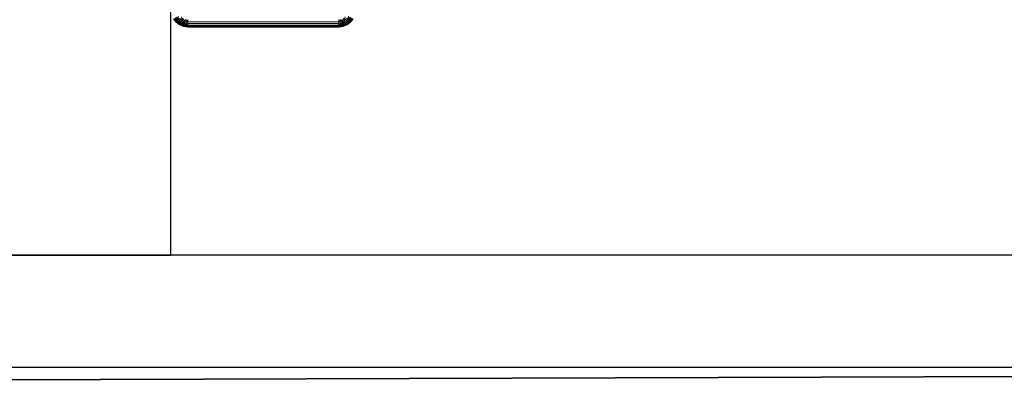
# Model space of a CAD drawing. Header units: metres. Extents: x 391.1 to 427.5, y 12.8 to 28.4.
# Tile 140 of 189: x 407.242 to 408.122, y 25.926 to 26.259. Entities that reach past the tile are written whole.
import ezdxf

# ---------------------------------------------------------------- set-up
doc = ezdxf.new("R2010")
doc.units = ezdxf.units.M
doc.layers.add('01_SUELOS', color=7, linetype='Continuous', lineweight=25, true_color=0x007f00)
for name, color, linetype, lineweight in [('A-DETL-____-MBND', 7, 'Continuous', 18), ('A-WALL-____-MCUT', 7, 'Continuous', 25), ('A-WALL-____-OTLN', 7, 'Continuous', 25)]:
    doc.layers.add(name, color=color, linetype=linetype, lineweight=lineweight)

# ---------------------------------------------------------------- blocks, each defined once
blk = doc.blocks.new('Family - Evans PA-152028-03_CLI_AIRE_P0A')
at = {"layer": 'A-WALL-____-MCUT', "color": 253, "true_color": 0xaaaaaa}
for p, q in [((1.66046, 0.2), (0, 0.2)), ((1.66046, 0), (1.66046, 0.2))]:
    blk.add_line(p, q, dxfattribs=at)
at = {"layer": 'A-WALL-____-OTLN', "color": 253, "true_color": 0xaaaaaa}
for p, q in [((1.66046, 0.2), (0, 0.2)), ((1.66046, 0), (1.66046, 0.2))]:
    blk.add_line(p, q, dxfattribs=at)
blk = doc.blocks.new('Family - Evans PA-152168-03_CLI_AIRE_P0A')
at = {"layer": 'A-WALL-____-MCUT', "color": 253, "true_color": 0xaaaaaa}
for p, q in [((3.36015, 0.1), (0, 0.1)), ((0, 0), (3.36015, 0))]:
    blk.add_line(p, q, dxfattribs=at)
at = {"layer": 'A-WALL-____-OTLN', "color": 253, "true_color": 0xaaaaaa}
for p, q in [((3.36015, 0.1), (0, 0.1)), ((0, 0), (3.36015, 0))]:
    blk.add_line(p, q, dxfattribs=at)
at = {"layer": 'A-WALL-____-OTLN', "color": 253, "lineweight": 18, "true_color": 0xaaaaaa}
blk.add_line((0, 0), (3.36015, 0), dxfattribs=at)
blk = doc.blocks.new('Family - Inodor PA-152192-03_CLI_AIRE_P0A')
at = {"layer": 'A-DETL-____-MBND', "color": 253, "true_color": 0xaaaaaa}
for p, q in [((0.00704, 0.00648), (0.0052, 0.00887)), ((0.00704, 0.00648), (0.0052, 0.00887)), ((0.00611, 0.00554), (0.0052, 0.00887)), ((0.00704, 0.00648), (0.0052, 0.00887)), ((0.00611, 0.00554), (0.0052, 0.00887)), ((0.00704, 0.00648), (0.00661, 0.00968)), ((0.00704, 0.00648), (0.00661, 0.00968)), ((0.01025, 0.00605), (0.00952, 0.00896)), ((0.01025, 0.00605), (0.00952, 0.00896)), ((0.1552, 0.00605), (0.15593, 0.00896)), ((0.1552, 0.00605), (0.15593, 0.00896)), ((0.15841, 0.00648), (0.15884, 0.00968)), ((0.15841, 0.00648), (0.15884, 0.00968)), ((0.16025, 0.00887), (0.15841, 0.00648)), ((0.16025, 0.00887), (0.15841, 0.00648)), ((0.15841, 0.00648), (0.16025, 0.00887)), ((0.15935, 0.00554), (0.16025, 0.00887)), ((0.15935, 0.00554), (0.16025, 0.00887)), ((0.00485, 0.00429), (0.00253, 0.00733)), ((0.00485, 0.00429), (0.00253, 0.00733)), ((0.00485, 0.00429), (0.00253, 0.00733)), ((0.00485, 0.00429), (0.00253, 0.00733)), ((0.005, 0.00443), (0.0027, 0.00743)), ((0.005, 0.00443), (0.0027, 0.00743)), ((0.00485, 0.00429), (0.0027, 0.00743)), ((0.005, 0.00443), (0.0027, 0.00743)), ((0.00485, 0.00429), (0.0027, 0.00743)), ((0.00542, 0.00485), (0.00322, 0.00772)), ((0.00542, 0.00485), (0.00322, 0.00772)), ((0.005, 0.00443), (0.00322, 0.00772)), ((0.00542, 0.00485), (0.00322, 0.00772)), ((0.005, 0.00443), (0.00322, 0.00772)), ((0.00611, 0.00554), (0.00406, 0.00821)), ((0.00611, 0.00554), (0.00406, 0.00821)), ((0.00542, 0.00485), (0.00406, 0.00821)), ((0.00611, 0.00554), (0.00406, 0.00821)), ((0.00542, 0.00485), (0.00406, 0.00821)), ((0.005, 0.00443), (0.00485, 0.00429)), ((0.005, 0.00443), (0.00485, 0.00429)), ((0.00485, 0.00429), (0.005, 0.00443)), ((0.00789, 0.00196), (0.00485, 0.00429)), ((0.00789, 0.00196), (0.00485, 0.00429)), ((0.00789, 0.00196), (0.00485, 0.00429)), ((0.00799, 0.00214), (0.00485, 0.00429)), ((0.00799, 0.00214), (0.00485, 0.00429)), ((0.00789, 0.00196), (0.00485, 0.00429)), ((0.00542, 0.00485), (0.005, 0.00443)), ((0.00542, 0.00485), (0.005, 0.00443)), ((0.005, 0.00443), (0.00542, 0.00485)), ((0.00799, 0.00214), (0.005, 0.00443)), ((0.00799, 0.00214), (0.005, 0.00443)), ((0.00799, 0.00214), (0.005, 0.00443)), ((0.00611, 0.00554), (0.00542, 0.00485)), ((0.00611, 0.00554), (0.00542, 0.00485)), ((0.00542, 0.00485), (0.00611, 0.00554)), ((0.00829, 0.00265), (0.00542, 0.00485)), ((0.00829, 0.00265), (0.00542, 0.00485)), ((0.00799, 0.00214), (0.00542, 0.00485)), ((0.00829, 0.00265), (0.00542, 0.00485)), ((0.00799, 0.00214), (0.00542, 0.00485)), ((0.00704, 0.00648), (0.00611, 0.00554)), ((0.00704, 0.00648), (0.00611, 0.00554)), ((0.00611, 0.00554), (0.00704, 0.00648)), ((0.00877, 0.0035), (0.00611, 0.00554)), ((0.00877, 0.0035), (0.00611, 0.00554)), ((0.00829, 0.00265), (0.00611, 0.00554)), ((0.00877, 0.0035), (0.00611, 0.00554)), ((0.00829, 0.00265), (0.00611, 0.00554)), ((0.00819, 0.00763), (0.00704, 0.00648)), ((0.00819, 0.00763), (0.00704, 0.00648)), ((0.00704, 0.00648), (0.00819, 0.00763)), ((0.00943, 0.00464), (0.00704, 0.00648)), ((0.01025, 0.00605), (0.00704, 0.00648)), ((0.01025, 0.00605), (0.00704, 0.00648)), ((0.00943, 0.00464), (0.00704, 0.00648)), ((0.00877, 0.0035), (0.00704, 0.00648)), ((0.00943, 0.00464), (0.00704, 0.00648)), ((0.00877, 0.0035), (0.00704, 0.00648)), ((0.00799, 0.00214), (0.00789, 0.00196)), ((0.00799, 0.00214), (0.00789, 0.00196)), ((0.00789, 0.00196), (0.00799, 0.00214)), ((0.01142, 0.0005), (0.00789, 0.00196)), ((0.01142, 0.0005), (0.00789, 0.00196)), ((0.01142, 0.0005), (0.00789, 0.00196)), ((0.01147, 0.00069), (0.00789, 0.00196)), ((0.01147, 0.00069), (0.00789, 0.00196)), ((0.01142, 0.0005), (0.00789, 0.00196)), ((0.00829, 0.00265), (0.00799, 0.00214)), ((0.00829, 0.00265), (0.00799, 0.00214)), ((0.00799, 0.00214), (0.00829, 0.00265)), ((0.01147, 0.00069), (0.00799, 0.00214)), ((0.01147, 0.00069), (0.00799, 0.00214)), ((0.01147, 0.00069), (0.00799, 0.00214)), ((0.01025, 0.00605), (0.00819, 0.00763)), ((0.01025, 0.00605), (0.00819, 0.00763)), ((0.01025, 0.00605), (0.00819, 0.00763)), ((0.00877, 0.0035), (0.00829, 0.00265)), ((0.00877, 0.0035), (0.00829, 0.00265)), ((0.00829, 0.00265), (0.00877, 0.0035)), ((0.01163, 0.00127), (0.00829, 0.00265)), ((0.01163, 0.00127), (0.00829, 0.00265)), ((0.01147, 0.00069), (0.00829, 0.00265)), ((0.01163, 0.00127), (0.00829, 0.00265)), ((0.01147, 0.00069), (0.00829, 0.00265)), ((0.00943, 0.00464), (0.00877, 0.0035)), ((0.00943, 0.00464), (0.00877, 0.0035)), ((0.00877, 0.0035), (0.00943, 0.00464)), ((0.01188, 0.00221), (0.00877, 0.0035)), ((0.01188, 0.00221), (0.00877, 0.0035)), ((0.01163, 0.00127), (0.00877, 0.0035)), ((0.01188, 0.00221), (0.00877, 0.0035)), ((0.01163, 0.00127), (0.00877, 0.0035)), ((0.01025, 0.00605), (0.00943, 0.00464)), ((0.01025, 0.00605), (0.00943, 0.00464)), ((0.00943, 0.00464), (0.01025, 0.00605)), ((0.01222, 0.00348), (0.00943, 0.00464)), ((0.01222, 0.00348), (0.00943, 0.00464)), ((0.01188, 0.00221), (0.00943, 0.00464)), ((0.01222, 0.00348), (0.00943, 0.00464)), ((0.01188, 0.00221), (0.00943, 0.00464)), ((0.01119, 0.00768), (0.01025, 0.00605)), ((0.01119, 0.00768), (0.01025, 0.00605)), ((0.01025, 0.00605), (0.01119, 0.00768)), ((0.01264, 0.00505), (0.01025, 0.00605)), ((0.01264, 0.00505), (0.01025, 0.00605)), ((0.01264, 0.00505), (0.01025, 0.00605)), ((0.01222, 0.00348), (0.01025, 0.00605)), ((0.01222, 0.00348), (0.01025, 0.00605)), ((0.01264, 0.00505), (0.01119, 0.00768)), ((0.01264, 0.00505), (0.01119, 0.00768)), ((0.01147, 0.00069), (0.01142, 0.0005)), ((0.01147, 0.00069), (0.01142, 0.0005)), ((0.01142, 0.0005), (0.01147, 0.00069)), ((0.01521, 0), (0.01142, 0.0005)), ((0.01521, 0), (0.01142, 0.0005)), ((0.01521, 0), (0.01142, 0.0005)), ((0.01521, 0), (0.01142, 0.0005)), ((0.01163, 0.00127), (0.01147, 0.00069)), ((0.01163, 0.00127), (0.01147, 0.00069)), ((0.01147, 0.00069), (0.01163, 0.00127)), ((0.01521, 0.0002), (0.01147, 0.00069)), ((0.01521, 0.0002), (0.01147, 0.00069)), ((0.01521, 0), (0.01147, 0.00069)), ((0.01521, 0.0002), (0.01147, 0.00069)), ((0.01521, 0), (0.01147, 0.00069)), ((0.01188, 0.00221), (0.01163, 0.00127)), ((0.01188, 0.00221), (0.01163, 0.00127)), ((0.01163, 0.00127), (0.01188, 0.00221)), ((0.01521, 0.00177), (0.01163, 0.00127)), ((0.01163, 0.00127), (0.01521, 0.00177)), ((0.01521, 0.0008), (0.01163, 0.00127)), ((0.01521, 0.0008), (0.01163, 0.00127)), ((0.01521, 0.0008), (0.01163, 0.00127)), ((0.01521, 0.0002), (0.01163, 0.00127)), ((0.01521, 0.0002), (0.01163, 0.00127)), ((0.01222, 0.00348), (0.01188, 0.00221)), ((0.01222, 0.00348), (0.01188, 0.00221)), ((0.01188, 0.00221), (0.01222, 0.00348)), ((0.01521, 0.00177), (0.01188, 0.00221)), ((0.01521, 0.00177), (0.01188, 0.00221)), ((0.01521, 0.00177), (0.01188, 0.00221)), ((0.01264, 0.00505), (0.01222, 0.00348)), ((0.01264, 0.00505), (0.01222, 0.00348)), ((0.01222, 0.00348), (0.01264, 0.00505)), ((0.01521, 0.00309), (0.01222, 0.00348)), ((0.01521, 0.00309), (0.01222, 0.00348)), ((0.01521, 0.00309), (0.01222, 0.00348)), ((0.01521, 0.00177), (0.01222, 0.00348)), ((0.01521, 0.00177), (0.01222, 0.00348)), ((0.01313, 0.00687), (0.01264, 0.00505)), ((0.01313, 0.00687), (0.01264, 0.00505)), ((0.01264, 0.00505), (0.01313, 0.00687)), ((0.01521, 0.00472), (0.01264, 0.00505)), ((0.01521, 0.00472), (0.01264, 0.00505)), ((0.01521, 0.00472), (0.01264, 0.00505)), ((0.01521, 0.00309), (0.01264, 0.00505)), ((0.01521, 0.00309), (0.01264, 0.00505)), ((0.01521, 0.00472), (0.01313, 0.00687)), ((0.01521, 0.00472), (0.01313, 0.00687)), ((0.01521, 0.0066), (0.01521, 0.00472)), ((0.01521, 0.0066), (0.01521, 0.00472)), ((0.01521, 0.00472), (0.01521, 0.0066)), ((0.15024, 0.00472), (0.01521, 0.00472)), ((0.01521, 0.00472), (0.01521, 0.00309)), ((0.01521, 0.00472), (0.15024, 0.00472)), ((0.01521, 0.00472), (0.01521, 0.00309)), ((0.15024, 0.00472), (0.01521, 0.00472)), ((0.01521, 0.00309), (0.01521, 0.00472)), ((0.15024, 0.00309), (0.01521, 0.00309)), ((0.01521, 0.00309), (0.01521, 0.00177)), ((0.01521, 0.00309), (0.15024, 0.00309)), ((0.01521, 0.00309), (0.01521, 0.00177)), ((0.15024, 0.00309), (0.01521, 0.00309)), ((0.01521, 0.00177), (0.01521, 0.00309)), ((0.15024, 0.00177), (0.01521, 0.00177)), ((0.01521, 0.0008), (0.01521, 0.00177)), ((0.01521, 0.00177), (0.15024, 0.00177)), ((0.15024, 0.00177), (0.01521, 0.00177)), ((0.01521, 0.0008), (0.01521, 0.00177)), ((0.01521, 0.0008), (0.01521, 0.00177)), ((0.15024, 0.0008), (0.01521, 0.0008)), ((0.01521, 0.0008), (0.01521, 0.0002)), ((0.01521, 0.0008), (0.15024, 0.0008)), ((0.01521, 0.0008), (0.01521, 0.0002)), ((0.15024, 0.0008), (0.01521, 0.0008)), ((0.01521, 0.0002), (0.01521, 0.0008)), ((0.15024, 0.0002), (0.01521, 0.0002)), ((0.01521, 0.0002), (0.01521, 0)), ((0.01521, 0.0002), (0.15024, 0.0002)), ((0.01521, 0.0002), (0.01521, 0)), ((0.15024, 0.0002), (0.01521, 0.0002)), ((0.01521, 0), (0.01521, 0.0002)), ((0.15024, 0), (0.01521, 0)), ((0.15024, 0), (0.01521, 0)), ((0.15024, 0), (0.01521, 0)), ((0.01521, 0), (0.15024, 0)), ((0.15024, 0.00472), (0.15232, 0.00687)), ((0.15024, 0.00472), (0.15232, 0.00687)), ((0.15024, 0.00472), (0.15024, 0.0066)), ((0.15024, 0.00472), (0.15024, 0.0066)), ((0.15024, 0.0066), (0.15024, 0.00472)), ((0.15281, 0.00505), (0.15024, 0.00472)), ((0.15281, 0.00505), (0.15024, 0.00472)), ((0.15024, 0.00309), (0.15281, 0.00505)), ((0.15024, 0.00472), (0.15281, 0.00505)), ((0.15024, 0.00309), (0.15281, 0.00505)), ((0.15024, 0.00309), (0.15024, 0.00472)), ((0.15024, 0.00309), (0.15024, 0.00472)), ((0.15024, 0.00472), (0.15024, 0.00309)), ((0.15323, 0.00348), (0.15024, 0.00309)), ((0.15323, 0.00348), (0.15024, 0.00309)), ((0.15024, 0.00177), (0.15323, 0.00348)), ((0.15024, 0.00309), (0.15323, 0.00348)), ((0.15024, 0.00177), (0.15323, 0.00348)), ((0.15024, 0.00177), (0.15024, 0.00309)), ((0.15024, 0.00177), (0.15024, 0.00309)), ((0.15024, 0.00309), (0.15024, 0.00177)), ((0.15357, 0.00221), (0.15024, 0.00177)), ((0.15357, 0.00221), (0.15024, 0.00177)), ((0.15024, 0.00177), (0.15357, 0.00221)), ((0.15024, 0.0008), (0.15024, 0.00177)), ((0.15382, 0.00127), (0.15024, 0.00177)), ((0.15024, 0.00177), (0.15024, 0.0008)), ((0.15382, 0.00127), (0.15024, 0.00177)), ((0.15024, 0.0008), (0.15024, 0.00177)), ((0.15382, 0.00127), (0.15024, 0.0008)), ((0.15382, 0.00127), (0.15024, 0.0008)), ((0.15024, 0.0002), (0.15382, 0.00127)), ((0.15024, 0.0008), (0.15382, 0.00127)), ((0.15024, 0.0002), (0.15382, 0.00127)), ((0.15024, 0.0002), (0.15024, 0.0008)), ((0.15024, 0.0002), (0.15024, 0.0008)), ((0.15024, 0.0008), (0.15024, 0.0002)), ((0.15398, 0.00069), (0.15024, 0.0002)), ((0.15398, 0.00069), (0.15024, 0.0002)), ((0.15024, 0), (0.15398, 0.00069)), ((0.15024, 0), (0.15398, 0.00069)), ((0.15024, 0.0002), (0.15398, 0.00069)), ((0.15403, 0.0005), (0.15024, 0)), ((0.15403, 0.0005), (0.15024, 0)), ((0.15403, 0.0005), (0.15024, 0)), ((0.15403, 0.0005), (0.15024, 0)), ((0.15024, 0), (0.15024, 0.0002)), ((0.15024, 0), (0.15024, 0.0002)), ((0.15024, 0.0002), (0.15024, 0)), ((0.15281, 0.00505), (0.15232, 0.00687)), ((0.15281, 0.00505), (0.15232, 0.00687)), ((0.15281, 0.00505), (0.15232, 0.00687)), ((0.15281, 0.00505), (0.15426, 0.00768)), ((0.15281, 0.00505), (0.15426, 0.00768)), ((0.1552, 0.00605), (0.15281, 0.00505)), ((0.1552, 0.00605), (0.15281, 0.00505)), ((0.15281, 0.00505), (0.1552, 0.00605)), ((0.15323, 0.00348), (0.15281, 0.00505)), ((0.15323, 0.00348), (0.15281, 0.00505)), ((0.15323, 0.00348), (0.15281, 0.00505)), ((0.15323, 0.00348), (0.1552, 0.00605)), ((0.15323, 0.00348), (0.1552, 0.00605)), ((0.15602, 0.00464), (0.15323, 0.00348)), ((0.15602, 0.00464), (0.15323, 0.00348)), ((0.15323, 0.00348), (0.15602, 0.00464)), ((0.15357, 0.00221), (0.15323, 0.00348)), ((0.15357, 0.00221), (0.15323, 0.00348)), ((0.15357, 0.00221), (0.15323, 0.00348)), ((0.15357, 0.00221), (0.15602, 0.00464)), ((0.15357, 0.00221), (0.15602, 0.00464)), ((0.15668, 0.0035), (0.15357, 0.00221)), ((0.15668, 0.0035), (0.15357, 0.00221)), ((0.15357, 0.00221), (0.15668, 0.0035)), ((0.15382, 0.00127), (0.15357, 0.00221)), ((0.15382, 0.00127), (0.15357, 0.00221)), ((0.15382, 0.00127), (0.15357, 0.00221)), ((0.15382, 0.00127), (0.15668, 0.0035)), ((0.15382, 0.00127), (0.15668, 0.0035)), ((0.15716, 0.00265), (0.15382, 0.00127)), ((0.15716, 0.00265), (0.15382, 0.00127)), ((0.15382, 0.00127), (0.15716, 0.00265)), ((0.15398, 0.00069), (0.15382, 0.00127)), ((0.15398, 0.00069), (0.15382, 0.00127)), ((0.15398, 0.00069), (0.15382, 0.00127)), ((0.15398, 0.00069), (0.15716, 0.00265)), ((0.15398, 0.00069), (0.15716, 0.00265)), ((0.15746, 0.00214), (0.15398, 0.00069)), ((0.15746, 0.00214), (0.15398, 0.00069)), ((0.15398, 0.00069), (0.15746, 0.00214)), ((0.15756, 0.00196), (0.15398, 0.00069)), ((0.15398, 0.00069), (0.15756, 0.00196)), ((0.15403, 0.0005), (0.15398, 0.00069)), ((0.15403, 0.0005), (0.15398, 0.00069)), ((0.15403, 0.0005), (0.15398, 0.00069)), ((0.15756, 0.00196), (0.15403, 0.0005)), ((0.15756, 0.00196), (0.15403, 0.0005)), ((0.15756, 0.00196), (0.15403, 0.0005)), ((0.15403, 0.0005), (0.15756, 0.00196)), ((0.1552, 0.00605), (0.15426, 0.00768)), ((0.1552, 0.00605), (0.15426, 0.00768)), ((0.1552, 0.00605), (0.15426, 0.00768)), ((0.15726, 0.00763), (0.1552, 0.00605)), ((0.15726, 0.00763), (0.1552, 0.00605)), ((0.1552, 0.00605), (0.15726, 0.00763)), ((0.15841, 0.00648), (0.1552, 0.00605)), ((0.1552, 0.00605), (0.15841, 0.00648)), ((0.15602, 0.00464), (0.1552, 0.00605)), ((0.15602, 0.00464), (0.1552, 0.00605)), ((0.15602, 0.00464), (0.1552, 0.00605)), ((0.15841, 0.00648), (0.15602, 0.00464)), ((0.15602, 0.00464), (0.15841, 0.00648)), ((0.15602, 0.00464), (0.15841, 0.00648)), ((0.15668, 0.0035), (0.15602, 0.00464)), ((0.15668, 0.0035), (0.15602, 0.00464)), ((0.15668, 0.0035), (0.15602, 0.00464)), ((0.15668, 0.0035), (0.15841, 0.00648)), ((0.15668, 0.0035), (0.15841, 0.00648)), ((0.15935, 0.00554), (0.15668, 0.0035)), ((0.15935, 0.00554), (0.15668, 0.0035)), ((0.15668, 0.0035), (0.15935, 0.00554)), ((0.15716, 0.00265), (0.15668, 0.0035)), ((0.15716, 0.00265), (0.15668, 0.0035)), ((0.15716, 0.00265), (0.15668, 0.0035)), ((0.15716, 0.00265), (0.15935, 0.00554)), ((0.15716, 0.00265), (0.15935, 0.00554)), ((0.16003, 0.00485), (0.15716, 0.00265)), ((0.16003, 0.00485), (0.15716, 0.00265)), ((0.15716, 0.00265), (0.16003, 0.00485)), ((0.15746, 0.00214), (0.15716, 0.00265)), ((0.15746, 0.00214), (0.15716, 0.00265)), ((0.15746, 0.00214), (0.15716, 0.00265)), ((0.15841, 0.00648), (0.15726, 0.00763)), ((0.15841, 0.00648), (0.15726, 0.00763)), ((0.15841, 0.00648), (0.15726, 0.00763)), ((0.15746, 0.00214), (0.16003, 0.00485)), ((0.15746, 0.00214), (0.16003, 0.00485)), ((0.16045, 0.00443), (0.15746, 0.00214)), ((0.16045, 0.00443), (0.15746, 0.00214)), ((0.15746, 0.00214), (0.16045, 0.00443)), ((0.1606, 0.00429), (0.15746, 0.00214)), ((0.15746, 0.00214), (0.1606, 0.00429)), ((0.15756, 0.00196), (0.15746, 0.00214)), ((0.15756, 0.00196), (0.15746, 0.00214)), ((0.15756, 0.00196), (0.15746, 0.00214)), ((0.1606, 0.00429), (0.15756, 0.00196)), ((0.1606, 0.00429), (0.15756, 0.00196)), ((0.1606, 0.00429), (0.15756, 0.00196)), ((0.15756, 0.00196), (0.1606, 0.00429)), ((0.15935, 0.00554), (0.15841, 0.00648)), ((0.15935, 0.00554), (0.15841, 0.00648)), ((0.15935, 0.00554), (0.15841, 0.00648)), ((0.16139, 0.00821), (0.15935, 0.00554)), ((0.16139, 0.00821), (0.15935, 0.00554)), ((0.15935, 0.00554), (0.16139, 0.00821)), ((0.16003, 0.00485), (0.15935, 0.00554)), ((0.16003, 0.00485), (0.15935, 0.00554)), ((0.16003, 0.00485), (0.15935, 0.00554)), ((0.16003, 0.00485), (0.16139, 0.00821)), ((0.16003, 0.00485), (0.16139, 0.00821)), ((0.16223, 0.00772), (0.16003, 0.00485)), ((0.16223, 0.00772), (0.16003, 0.00485)), ((0.16003, 0.00485), (0.16223, 0.00772)), ((0.16045, 0.00443), (0.16003, 0.00485)), ((0.16045, 0.00443), (0.16003, 0.00485)), ((0.16045, 0.00443), (0.16003, 0.00485)), ((0.16045, 0.00443), (0.16223, 0.00772)), ((0.16045, 0.00443), (0.16223, 0.00772)), ((0.16275, 0.00743), (0.16045, 0.00443)), ((0.16275, 0.00743), (0.16045, 0.00443)), ((0.16045, 0.00443), (0.16275, 0.00743)), ((0.1606, 0.00429), (0.16045, 0.00443)), ((0.1606, 0.00429), (0.16045, 0.00443)), ((0.1606, 0.00429), (0.16045, 0.00443)), ((0.1606, 0.00429), (0.16275, 0.00743)), ((0.1606, 0.00429), (0.16275, 0.00743)), ((0.16292, 0.00733), (0.1606, 0.00429)), ((0.16292, 0.00733), (0.1606, 0.00429)), ((0.16292, 0.00733), (0.1606, 0.00429)), ((0.16292, 0.00733), (0.1606, 0.00429))]:
    blk.add_line(p, q, dxfattribs=at)
blk = doc.blocks.new('Family - LONDR55-XX_ZZ-ARQ-CAA-M3D-Londres55-152321-03_CLI_AIRE_P0A')
at = {"layer": '01_SUELOS', "color": 9, "true_color": 0xaad4aa}
blk.add_line((7.47084, 2.31546), (0, 2.29204), dxfattribs=at)
blk.add_line((7.47084, 2.31546), (0, 2.29204), dxfattribs=at)
blk.add_line((7.47084, 2.31546), (0, 2.29204), dxfattribs=at)
blk.add_line((7.47084, 2.31546), (0, 2.29204), dxfattribs=at)
blk = doc.blocks.new('Family - LONDR55-XX_ZZ-ARQ-CAA-M3D-Londres55-152374-03_CLI_AIRE_P0A')
at = {"layer": '01_SUELOS', "color": 9, "true_color": 0xaad4aa}
for p, q in [((1.99819, 0), (9.46903, 0.02341)), ((9.46903, 0.02341), (1.99819, 0))]:
    blk.add_line(p, q, dxfattribs=at)
blk = doc.blocks.new('LONDR55-XX_ZZ-ARQ-CAA-M3D-Londres55_ifc-1-03_CLI_AIRE_P0A')
at = {"layer": '01_SUELOS', "color": 253, "lineweight": 18, "true_color": 0xaaaaaa}
for name, p in [('Family - LONDR55-XX_ZZ-ARQ-CAA-M3D-Londres55-152374-03_CLI_AIRE_P0A', (401.35874, 25.92572)), ('Family - LONDR55-XX_ZZ-ARQ-CAA-M3D-Londres55-152321-03_CLI_AIRE_P0A', (403.35693, 23.63368))]:
    blk.add_blockref(name, p, dxfattribs=at)
at = {"layer": 'A-DETL-____-MBND', "color": 253, "lineweight": 18, "true_color": 0xaaaaaa}
blk.add_blockref('Family - Inodor PA-152192-03_CLI_AIRE_P0A', (407.37693, 26.25274), dxfattribs=at)
at = {"layer": 'A-WALL-____-OTLN', "color": 253, "lineweight": 18, "true_color": 0xaaaaaa, "rotation": 270}
blk.add_blockref('Family - Evans PA-152028-03_CLI_AIRE_P0A', (407.17693, 27.70959), dxfattribs=at)
at = {"layer": 'A-WALL-____-OTLN', "color": 253, "lineweight": 18, "true_color": 0xaaaaaa}
blk.add_blockref('Family - Evans PA-152168-03_CLI_AIRE_P0A', (405.60693, 25.94914), dxfattribs=at)

msp = doc.modelspace()

# ---------------------------------------------------------------- block references
at = {"lineweight": 5}
msp.add_blockref('LONDR55-XX_ZZ-ARQ-CAA-M3D-Londres55_ifc-1-03_CLI_AIRE_P0A', (0, 0), dxfattribs=at)

doc.saveas('drawing.dxf')
